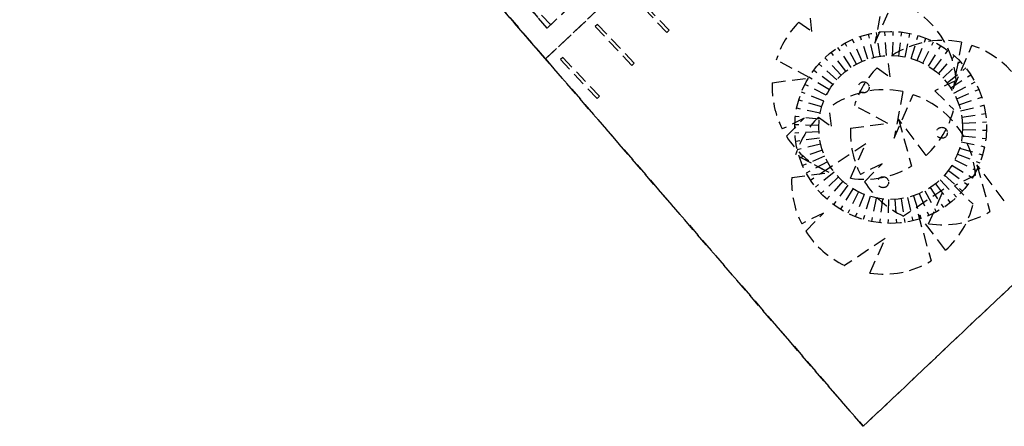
# Model space of a CAD drawing. Header units: metres. Extents: x 104098 to 104607, y 427853 to 428230.
# Tile 4 of 147: x 104237 to 104255, y 428089 to 428096. Entities that reach past the tile are written whole.
import ezdxf

# ---------------------------------------------------------------- set-up
doc = ezdxf.new("R2010")
doc.units = ezdxf.units.M
doc.linetypes.add('DASHED2', pattern=[0.375, 0.25, -0.125])

# ---------------------------------------------------------------- blocks, each defined once
blk = doc.blocks.new('school2')
at = {"color": 252, "linetype": 'DASHED2'}
for p, q in [((107949.162, 456595.576), (107950.817, 456632.75)), ((107949.567, 456604.676), (107950.659, 456629.203)), ((107951.059, 456629.193), (107949.986, 456605.076)), ((107949.663, 456606.826), (107949.567, 456604.676)), ((107949.986, 456605.076), (107950.064, 456606.826)), ((107950.078, 456605.076), (107950.078, 456606.576)), ((107949.986, 456605.076), (107955.478, 456605.076)), ((107955.478, 456605.076), (107949.986, 456605.076)), ((107955.478, 456605.076), (107950.078, 456605.076)), ((107949.162, 456595.576), (107949.567, 456604.676)), ((107949.567, 456604.676), (107949.162, 456595.576)), ((107955.478, 456604.676), (107949.567, 456604.676)), ((107949.567, 456604.676), (107978.278, 456604.676)), ((107978.278, 456604.676), (107949.567, 456604.676)), ((107949.567, 456604.676), (107955.478, 456604.676)), ((107949.821, 456604.476), (107949.761, 456604.476)), ((107949.761, 456604.476), (107949.761, 456603.476)), ((107949.821, 456603.476), (107949.821, 456604.476)), ((107950.721, 456604.476), (107950.661, 456604.476)), ((107950.661, 456604.476), (107950.661, 456603.476)), ((107950.721, 456603.476), (107950.721, 456604.476)), ((107951.561, 456604.476), (107951.561, 456603.476)), ((107951.621, 456603.476), (107951.621, 456604.476)), ((107949.761, 456603.476), (107949.821, 456603.476)), ((107950.661, 456603.476), (107950.721, 456603.476)), ((107951.561, 456603.476), (107951.621, 456603.476)), ((107953.495, 456601.911), (107953.553, 456601.618)), ((107953.553, 456601.618), (107953.765, 456601.898)), ((107952.926, 456601.013), (107952.697, 456601.687)), ((107952.352, 456601.43), (107952.926, 456601.013)), ((107954.976, 456601.168), (107954.258, 456600.646)), ((107952.926, 456600.562), (107952.772, 456600.985)), ((107953.038, 456600.598), (107952.922, 456601.032)), ((107953.153, 456600.623), (107953.075, 456601.066)), ((107953.27, 456600.638), (107953.231, 456601.087)), ((107953.388, 456600.644), (107953.388, 456601.094)), ((107953.505, 456600.638), (107953.545, 456601.087)), ((107953.622, 456600.623), (107953.7, 456601.066)), ((107953.737, 456600.598), (107953.854, 456601.032)), ((107953.849, 456600.562), (107954.003, 456600.985)), ((107954.258, 456600.646), (107955.076, 456600.992)), ((107952.713, 456600.463), (107952.488, 456600.852)), ((107952.817, 456600.517), (107952.627, 456600.925)), ((107953.958, 456600.517), (107954.148, 456600.925)), ((107954.063, 456600.463), (107954.288, 456600.852)), ((107952.327, 456600.536), (107951.891, 456600.671)), ((107952.52, 456600.328), (107952.231, 456600.672)), ((107952.613, 456600.399), (107952.355, 456600.768)), ((107954.162, 456600.399), (107954.42, 456600.768)), ((107954.255, 456600.328), (107954.545, 456600.672)), ((107951.854, 456600.519), (107952.327, 456600.536)), ((107952.353, 456600.161), (107952.009, 456600.451)), ((107952.433, 456600.248), (107952.115, 456600.566)), ((107954.342, 456600.248), (107954.66, 456600.566)), ((107954.422, 456600.161), (107954.767, 456600.451)), ((107952.282, 456600.068), (107951.913, 456600.326)), ((107952.537, 456600.368), (107952.596, 456600.076)), ((107952.596, 456600.076), (107952.807, 456600.356)), ((107953.974, 456600.283), (107954.032, 456599.991)), ((107954.032, 456599.991), (107954.244, 456600.271)), ((107954.493, 456600.068), (107954.862, 456600.326)), ((107951.968, 456599.471), (107951.74, 456600.145)), ((107952.164, 456599.864), (107951.756, 456600.054)), ((107952.219, 456599.969), (107951.829, 456600.194)), ((107953.404, 456599.385), (107953.176, 456600.06)), ((107954.557, 456599.969), (107954.946, 456600.194)), ((107954.611, 456599.864), (107955.019, 456600.054)), ((107951.394, 456599.887), (107951.968, 456599.471)), ((107952.119, 456599.755), (107951.696, 456599.909)), ((107954.656, 456599.755), (107955.079, 456599.909)), ((107952.084, 456599.643), (107951.649, 456599.759)), ((107952.831, 456599.802), (107953.404, 456599.385)), ((107954.692, 456599.643), (107955.126, 456599.759)), ((107952.058, 456599.528), (107951.615, 456599.606)), ((107952.84, 456599.394), (107951.938, 456599.548)), ((107951.938, 456599.548), (107951.943, 456599.548)), ((107954.018, 456599.626), (107953.3, 456599.103)), ((107954.717, 456599.528), (107955.16, 456599.606)), ((107955.455, 456599.541), (107954.737, 456599.018)), ((107952.043, 456599.411), (107951.594, 456599.45)), ((107952.187, 456599.121), (107952.84, 456599.394)), ((107953.3, 456599.103), (107954.119, 456599.45)), ((107954.733, 456599.411), (107955.181, 456599.45)), ((107954.737, 456599.018), (107955.555, 456599.365)), ((107951.369, 456598.993), (107950.934, 456599.128)), ((107952.038, 456599.294), (107951.588, 456599.294)), ((107952.043, 456599.176), (107951.594, 456599.137)), ((107953.604, 456599.304), (107953.176, 456598.497)), ((107953.512, 456598.456), (107953.604, 456599.304)), ((107954.888, 456599.091), (107954.462, 456599.221)), ((107954.462, 456599.221), (107954.479, 456598.727)), ((107954.733, 456599.176), (107955.181, 456599.137)), ((107954.738, 456599.294), (107955.188, 456599.294)), ((107950.896, 456598.976), (107951.369, 456598.993)), ((107952.058, 456599.059), (107951.615, 456598.981)), ((107952.084, 456598.944), (107951.649, 456598.828)), ((107952.806, 456598.908), (107952.37, 456599.043)), ((107954.692, 456598.944), (107955.126, 456598.828)), ((107954.717, 456599.059), (107955.16, 456598.981)), ((107952.119, 456598.832), (107951.696, 456598.678)), ((107952.333, 456598.891), (107952.806, 456598.908)), ((107954.656, 456598.832), (107955.079, 456598.678)), ((107952.164, 456598.723), (107951.756, 456598.533)), ((107952.219, 456598.619), (107951.829, 456598.394)), ((107954.557, 456598.619), (107954.946, 456598.394)), ((107954.611, 456598.723), (107955.019, 456598.533)), ((107952.282, 456598.519), (107951.913, 456598.261)), ((107952.353, 456598.426), (107952.009, 456598.137)), ((107954.422, 456598.426), (107954.767, 456598.137)), ((107954.493, 456598.519), (107954.862, 456598.261)), ((107952.433, 456598.339), (107952.115, 456598.021)), ((107952.52, 456598.259), (107952.231, 456597.915)), ((107954.255, 456598.259), (107954.545, 456597.915)), ((107954.342, 456598.339), (107954.66, 456598.021)), ((107952.613, 456598.188), (107952.355, 456597.819)), ((107952.713, 456598.124), (107952.488, 456597.735)), ((107952.817, 456598.07), (107952.627, 456597.662)), ((107952.926, 456598.025), (107952.772, 456597.602)), ((107953.849, 456598.025), (107954.003, 456597.602)), ((107953.958, 456598.07), (107954.148, 456597.662)), ((107954.063, 456598.124), (107954.288, 456597.735)), ((107954.162, 456598.188), (107954.42, 456597.819)), ((107951.882, 456597.851), (107950.981, 456598.006)), ((107950.981, 456598.006), (107950.985, 456598.005)), ((107951.229, 456597.578), (107951.882, 456597.851)), ((107953.318, 456597.766), (107952.417, 456597.921)), ((107952.417, 456597.921), (107952.421, 456597.92)), ((107953.038, 456597.99), (107952.922, 456597.555)), ((107953.153, 456597.964), (107953.075, 456597.521)), ((107953.27, 456597.949), (107953.231, 456597.5)), ((107953.388, 456597.944), (107953.388, 456597.494)), ((107953.505, 456597.949), (107953.545, 456597.5)), ((107953.622, 456597.964), (107953.7, 456597.521)), ((107953.737, 456597.99), (107953.854, 456597.555)), ((107952.646, 456597.761), (107952.219, 456596.954)), ((107952.554, 456596.914), (107952.646, 456597.761)), ((107952.666, 456597.493), (107953.318, 456597.766)), ((107953.93, 456597.549), (107953.505, 456597.679)), ((107953.505, 456597.679), (107953.521, 456597.185)), ((107954.083, 456597.676), (107953.655, 456596.869)), ((107953.991, 456596.829), (107954.083, 456597.676)), ((107978.278, 456595.576), (107949.162, 456595.576)), ((107949.162, 456595.576), (107978.278, 456595.576)), ((108015.178, 456595.576), (107949.162, 456595.576))]:
    blk.add_line(p, q, dxfattribs=at)
for centre, radius in [((107953.388, 456599.294), 1.8), ((107953.388, 456599.294), 1.8), ((107953.388, 456599.294), 1.35), ((107953.388, 456599.294), 1.35), ((107953.538, 456600.189), 0.103), ((107952.58, 456598.646), 0.103), ((107954.017, 456598.561), 0.103)]:
    blk.add_circle(centre, radius, dxfattribs=at)
for centre, radius, start, end in [((107953.549, 456600.184), 1.728, 91.8012, 119.5386), ((107953.549, 456600.184), 1.728, 133.8631, 163.6388), ((107953.549, 456600.184), 1.728, 320.782, 27.9033), ((107953.549, 456600.184), 1.728, 168.8281, 201.6001), ((107952.591, 456598.641), 1.728, 91.8012, 119.5386), ((107952.581, 456598.61), 1.76, 35.2431, 82.6107), ((107954.028, 456598.556), 1.728, 91.8012, 119.5386), ((107954.017, 456598.525), 1.76, 35.2431, 82.6107), ((107952.591, 456598.641), 1.728, 133.8631, 163.6388), ((107954.028, 456598.556), 1.728, 133.8631, 163.6388), ((107952.591, 456598.641), 1.728, 320.782, 27.9033), ((107954.028, 456598.556), 1.728, 320.782, 27.9033), ((107953.549, 456600.184), 1.728, 217.9747, 257.5378), ((107952.591, 456598.641), 1.728, 168.8281, 201.6001), ((107954.028, 456598.556), 1.728, 168.8281, 201.6001), ((107953.549, 456600.184), 1.728, 268.7727, 302.5593), ((107952.591, 456598.641), 1.728, 217.9747, 257.5378), ((107954.028, 456598.556), 1.728, 217.9747, 257.5378), ((107952.591, 456598.641), 1.728, 268.7727, 302.5593)]:
    blk.add_arc(centre, radius, start, end, dxfattribs=at)

msp = doc.modelspace()

# ---------------------------------------------------------------- block references
at = {"rotation": 43.40342385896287}
msp.add_blockref('school2', (339564.779, 22181.482), dxfattribs=at)

doc.saveas('drawing.dxf')
